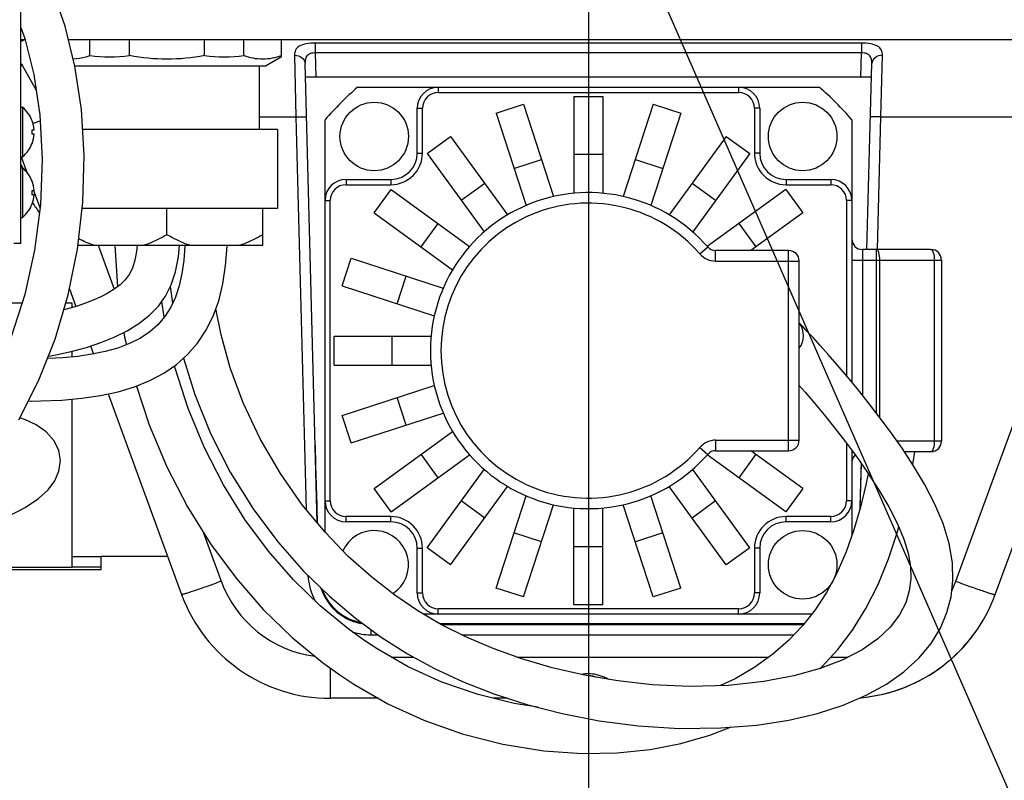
# Model space of a CAD drawing. Header units: millimetres. Extents: x 0 to 770, y -15 to 420.
# Tile 24 of 105: x 131 to 143, y 249 to 258. Entities that reach past the tile are written whole.
import ezdxf

# ---------------------------------------------------------------- set-up
doc = ezdxf.new("R2010")
doc.units = ezdxf.units.MM
doc.header["$LTSCALE"] = 32.67
doc.linetypes.add('CENTER', pattern=[0.6, 0.375, -0.075, 0.075, -0.075])
doc.linetypes.add('PHANTOM', pattern=[0.8, 0.45, -0.05, 0.1, -0.05, 0.1, -0.05])
doc.layers.get('0').update_dxf_attribs({"linetype": 'CONTINUOUS'})
for name, color, linetype in [('1_DESIGN', 7, 'CONTINUOUS'), ('ASSY', 7, 'CONTINUOUS'), ('AXIS', 7, 'CONTINUOUS'), ('CRV2', 7, 'CONTINUOUS'), ('DRA_ITEM', 7, 'CONTINUOUS'), ('DRAFT', 7, 'CONTINUOUS'), ('DRIV_DIM', 7, 'CONTINUOUS'), ('ROUND', 7, 'CONTINUOUS')]:
    doc.layers.add(name, color=color, linetype=linetype)
doc.styles.get("Standard").update_dxf_attribs({"font": 'txt', "width": 0.8})
doc.dimstyles.new('DIMSTYLE_10', dxfattribs={"dimtxt": 3.8, "dimasz": 1.8, "dimexe": 2, "dimexo": 1.5, "dimgap": 0.95, "dimtad": 1, "dimdec": 0, "dimlfac": 15, "dimdsep": 46, "dimtxsty": 'STANDARD', "dimblk": 'OPEN', "dimblk1": 'OPEN', "dimblk2": 'OPEN', "dimcen": 0.09, "dimadec": 0, "dimazin": 0, "dimtp": 0.001, "dimtm": 0.001, "dimtfac": 1, "dimtdec": 0, "dimtofl": 0, "dimtmove": 0, "dimatfit": 3, "dimldrblk": 'OPEN', "dimfxl": 1, "dimtolj": 1, "dimarcsym": 0})
doc.dimstyles.new('DIMSTYLE_12', dxfattribs={"dimtxt": 3.8, "dimasz": 1.8, "dimexe": 2, "dimexo": 1.5, "dimgap": 1.9, "dimtad": 1, "dimdec": 3, "dimlfac": 15, "dimdsep": 46, "dimtxsty": 'STANDARD', "dimblk": 'OPEN', "dimblk1": 'OPEN', "dimblk2": 'OPEN', "dimcen": 0.09, "dimadec": 0, "dimazin": 0, "dimtp": 0.5, "dimtm": 0.5, "dimtfac": 1, "dimtdec": 3, "dimtofl": 0, "dimtmove": 0, "dimatfit": 3, "dimldrblk": 'OPEN', "dimfxl": 1, "dimtolj": 1, "dimarcsym": 0})

# ---------------------------------------------------------------- blocks, each defined once
blk = doc.blocks.new('_OPEN')
at = {"color": 0, "linetype": 'BYBLOCK'}
for p, q in [((0, 0), (-1, 0.342)), ((-1, -0.342), (0, 0)), ((-1, 0), (0, 0))]:
    blk.add_line(p, q, dxfattribs=at)
blk = doc.blocks.new('*D36')
at = {"layer": 'DRIV_DIM', "color": 2, "linetype": 'CONTINUOUS'}
for p, q in [((227.6, 260.848), (227.6, 251.898)), ((227.6, 242.948), (227.6, 251.898)), ((128.25, 242.948), (229.6, 242.948))]:
    blk.add_line(p, q, dxfattribs=at)
at = {"layer": 'DRIV_DIM', "color": 2, "linetype": 'CONTINUOUS', "xscale": 1.8, "yscale": 1.8, "zscale": 1.8}
for p, rotation in [((227.6, 260.848), 90), ((227.6, 242.948), 270)]:
    blk.add_blockref('_OPEN', p, dxfattribs=dict(at, rotation=rotation))
blk = doc.blocks.new('*D44')
at = {"layer": 'DRIV_DIM', "color": 2, "linetype": 'CONTINUOUS'}
for p, q in [((23.705, 260.848), (10.415, 260.848)), ((260.905, 239.215), (264.077, 238.655))]:
    blk.add_line(p, q, dxfattribs=at)
for points in [[(13.044, 259.052), (12.415, 260.848), (11.812, 259.043)], [(262.388, 237.121), (262.107, 239.002), (261.177, 237.343)]]:
    blk.add_lwpolyline(points, dxfattribs=at)
for start, end in [(180, 265), (265, 350)]:
    blk.add_arc((138.217, 260.848), 125.802, start, end, dxfattribs=at)

msp = doc.modelspace()

# ---------------------------------------------------------------- linework, layer by layer
at = {"color": 7, "linetype": 'CONTINUOUS'}
for p, q in [((131.036915, 255.605214), (131.036915, 266.090214)), ((134.783158, 252.070154), (134.630986, 257.881377)), ((141.741211, 255.527714), (141.802844, 257.881377)), ((134.635359, 257.714381), (141.798471, 257.714381)), ((138.033582, 257.466105), (138.033582, 256.239294)), ((138.033582, 257.466105), (138.400248, 257.466105)), ((138.400248, 257.466105), (138.400248, 256.239294)), ((137.048017, 257.251933), (137.396738, 257.365239)), ((137.396738, 257.365239), (137.775843, 256.198472)), ((139.037092, 257.365239), (138.657986, 256.198472)), ((139.037092, 257.365239), (139.385813, 257.251933)), ((137.048017, 257.251933), (137.427123, 256.085166)), ((139.385813, 257.251933), (139.006707, 256.085166)), ((134.283582, 257.047714), (134.283582, 256.047714)), ((136.176872, 256.743686), (136.473512, 256.959208)), ((136.473512, 256.959208), (137.194614, 255.966696)), ((139.960318, 256.959208), (139.239216, 255.966696)), ((139.960318, 256.959208), (140.256957, 256.743686)), ((136.176872, 256.743686), (136.897974, 255.751175)), ((137.27463, 256.554491), (137.62335, 256.667797)), ((138.033582, 256.732772), (138.400248, 256.732772)), ((138.81048, 256.667797), (139.1592, 256.554491)), ((140.256957, 256.743686), (139.535856, 255.751175)), ((135.505421, 255.991117), (135.720943, 256.287757)), ((135.720943, 256.287757), (136.713454, 255.566655)), ((136.607915, 256.150407), (136.904555, 256.365929)), ((139.529275, 256.365929), (139.825915, 256.150407)), ((140.712887, 256.287757), (139.720376, 255.566655)), ((140.712887, 256.287757), (140.928408, 255.991117)), ((134.283582, 256.047714), (131.811665, 256.047714)), ((135.505421, 255.991117), (136.497933, 255.270015)), ((140.928408, 255.991117), (140.272237, 255.514381)), ((136.098701, 255.560075), (136.314222, 255.856714)), ((140.119608, 255.856714), (140.335129, 255.560075)), ((132.223901, 255.581047), (132.256843, 255.055091)), ((135.09939, 255.067891), (135.212696, 255.416612)), ((135.212696, 255.416612), (136.379463, 255.037506)), ((135.796832, 254.841279), (135.910138, 255.19)), ((132.925336, 255.057886), (132.955502, 254.849083)), ((135.09939, 255.067891), (136.266157, 254.688786)), ((131.049139, 254.847714), (129.013469, 254.847714)), ((131.683582, 254.847714), (131.60321, 254.847714)), ((131.683582, 254.792633), (131.683582, 254.847714)), ((132.847797, 254.669549), (132.818931, 254.873474)), ((134.998524, 254.064381), (134.998524, 254.431047)), ((134.998524, 254.431047), (136.225335, 254.431047)), ((135.731857, 254.064381), (135.731857, 254.431047)), ((131.683582, 254.168875), (131.683582, 254.240433)), ((134.998524, 254.064381), (136.225335, 254.064381)), ((135.09939, 253.427537), (136.266157, 253.806643)), ((135.910138, 253.305429), (135.796832, 253.65415)), ((131.130967, 253.610429), (131.167929, 253.609765)), ((131.683582, 251.507398), (131.683582, 253.633855)), ((135.212696, 253.078816), (135.09939, 253.427537)), ((135.212696, 253.078816), (136.379463, 253.457922)), ((135.505421, 252.504311), (136.497933, 253.225413)), ((135.720943, 252.207672), (136.713454, 252.928773)), ((136.314222, 252.638714), (136.098701, 252.935354)), ((140.712887, 252.207672), (139.720376, 252.928773)), ((140.335129, 252.935354), (140.119608, 252.638714)), ((140.928408, 252.504311), (140.272237, 252.981047)), ((142.32049, 252.805574), (142.346792, 252.967714)), ((141.655427, 252.251776), (141.670239, 252.817401)), ((136.176872, 251.751742), (136.897974, 252.744253)), ((140.256957, 251.751742), (139.535856, 252.744253)), ((135.720943, 252.207672), (135.505421, 252.504311)), ((136.473512, 251.536221), (137.194614, 252.528732)), ((137.048017, 251.243496), (137.427123, 252.410263)), ((139.385813, 251.243496), (139.006707, 252.410263)), ((139.960318, 251.536221), (139.239216, 252.528732)), ((140.928408, 252.504311), (140.712887, 252.207672)), ((136.904555, 252.1295), (136.607915, 252.345021)), ((137.396738, 251.130189), (137.775843, 252.296956)), ((139.037092, 251.130189), (138.657986, 252.296956)), ((139.825915, 252.345021), (139.529275, 252.1295)), ((138.033582, 251.029323), (138.033582, 252.256135)), ((138.400248, 251.029323), (138.400248, 252.256135)), ((137.62335, 251.827631), (137.27463, 251.940937)), ((139.1592, 251.940937), (138.81048, 251.827631)), ((136.473512, 251.536221), (136.176872, 251.751742)), ((138.400248, 251.762657), (138.033582, 251.762657)), ((140.256957, 251.751742), (139.960318, 251.536221)), ((132.050248, 251.479466), (132.050248, 251.647714)), ((132.050248, 251.647714), (132.890613, 251.647714)), ((130.181543, 251.479466), (132.050248, 251.479466)), ((130.209475, 251.507398), (131.683582, 251.507398)), ((137.396738, 251.130189), (137.048017, 251.243496)), ((139.385813, 251.243496), (139.037092, 251.130189)), ((138.400248, 251.029323), (138.033582, 251.029323)), ((136.334442, 250.793844), (140.94863, 250.793844))]:
    msp.add_line(p, q, dxfattribs=at)
at = {"color": 9, "linetype": 'CONTINUOUS'}
for p, q in [((134.760754, 258.015796), (134.768647, 257.714381)), ((141.665183, 257.714381), (141.673076, 258.015796)), ((131.683582, 251.644268), (132.050248, 251.644268)), ((131.683582, 251.510981), (132.050248, 251.510981))]:
    msp.add_line(p, q, dxfattribs=at)
at = {"color": 7, "linetype": 'CONTINUOUS'}
for points in [[(131.011387, 253.373877), (131.259323, 253.86434), (131.468505, 254.392921), (131.634263, 254.952554), (131.752485, 255.533362), (131.820655, 256.125853), (131.837381, 256.718497), (131.802927, 257.297737), (131.720188, 257.848023), (131.59618, 258.352231), (131.439578, 258.802108), (131.253745, 259.205348), (131.041793, 259.564407), (131.036915, 259.570974)], [(131.036915, 258.337974), (131.08591, 258.197062), (131.1973, 257.742835), (131.273426, 257.23267), (131.304591, 256.669957), (131.283125, 256.092308)], [(131.283125, 256.092308), (131.209251, 255.518647), (131.084427, 254.957418), (130.911967, 254.421265), (130.696242, 253.919596), (130.443158, 253.460797), (130.166146, 253.059376), (129.872181, 252.713341), (129.56205, 252.414847), (129.238704, 252.160805), (128.905519, 251.94883), (128.565997, 251.776512), (128.222212, 251.640684)], [(131.167449, 253.609761), (131.288712, 253.611562), (131.555192, 253.622636), (131.806895, 253.64463), (132.042818, 253.678706), (132.264816, 253.726342), (132.47401, 253.789286), (132.668467, 253.86849), (132.845722, 253.963657), (133.004298, 254.073887), (133.145514, 254.199734), (133.27002, 254.342238), (133.377772, 254.502778), (133.467788, 254.682792), (133.538113, 254.878655), (133.590593, 255.092816), (133.625724, 255.323683), (133.644748, 255.569727), (133.644952, 255.581047)], [(133.111074, 255.581047), (133.1107, 255.56815), (133.096499, 255.390194), (133.072332, 255.222474), (133.037355, 255.067183), (132.990825, 254.925461), (132.931243, 254.796629), (132.856957, 254.680213), (132.766928, 254.575391), (132.66153, 254.482967), (132.541474, 254.403202), (132.407959, 254.335949), (132.261767, 254.280468), (132.103882, 254.235917), (131.935102, 254.201299), (131.755592, 254.175584), (131.565274, 254.157852), (131.371442, 254.147653)], [(131.383627, 254.178444), (131.477932, 254.194834), (131.673854, 254.2378), (131.863696, 254.289185), (132.045151, 254.349309), (132.217122, 254.418968), (132.379086, 254.499566), (132.529256, 254.592466), (132.662985, 254.697479), (132.775266, 254.812533), (132.865425, 254.938363), (132.936872, 255.0809), (132.991825, 255.246329), (133.028827, 255.432818), (133.042934, 255.581047)], [(132.508499, 255.581047), (132.499989, 255.502259), (132.478499, 255.391732), (132.447526, 255.293401), (132.406973, 255.210918), (132.356625, 255.143791), (132.292537, 255.082067), (132.217522, 255.025374), (132.135211, 254.97426), (132.045836, 254.927449), (131.951331, 254.885108), (131.852492, 254.846814), (131.749345, 254.811989), (131.642159, 254.780442), (131.578449, 254.764115)], [(134.884229, 251.948416), (134.596705, 252.294734), (134.318753, 252.69076), (134.062638, 253.131693), (133.848831, 253.587692), (133.685351, 254.031652), (133.568854, 254.44963), (133.503639, 254.78264)], [(142.827924, 251.339209), (142.821451, 251.562889), (142.7809, 251.806213), (142.704334, 252.060432), (142.596442, 252.314045), (142.468594, 252.558665), (142.329539, 252.791759), (142.185381, 253.011859), (142.040466, 253.218268), (141.897273, 253.411587), (141.757131, 253.592686), (141.620957, 253.762341), (141.489496, 253.920922), (141.365134, 254.067), (141.250387, 254.198786), (141.147332, 254.314584), (141.058495, 254.412483), (140.986089, 254.491314), (140.930164, 254.55133), (140.883582, 254.600566)], [(132.337903, 254.479072), (132.346592, 254.420249), (132.369933, 254.321518)], [(133.093787, 254.153636), (133.23749, 253.691318), (133.436342, 253.199185), (133.685112, 252.709614), (133.97303, 252.24699), (134.285662, 251.82807), (134.610876, 251.458645), (134.93948, 251.138352), (135.267633, 250.861685), (135.595294, 250.621862), (135.926737, 250.411488), (136.268509, 250.224689), (136.630207, 250.056416), (137.020083, 249.903893), (137.439264, 249.76883), (137.884393, 249.654588), (138.353209, 249.564078), (138.844798, 249.500401), (139.365511, 249.467473), (139.893372, 249.471818), (140.346342, 249.508738), (140.751193, 249.571591), (141.115967, 249.657134), (141.441748, 249.762416), (141.731078, 249.88564), (141.986446, 250.026036), (142.208835, 250.183043), (142.398011, 250.355772), (142.552854, 250.542261), (142.670971, 250.736449), (142.753239, 250.93188), (142.804774, 251.131115), (142.827924, 251.339209)], [(135.374755, 250.582403), (135.171513, 250.728993), (134.820291, 251.018773), (134.484837, 251.345373), (134.167294, 251.70929), (133.870717, 252.11041), (133.599098, 252.547512), (133.357488, 253.017206), (133.151463, 253.51331), (132.98613, 254.027083), (132.979306, 254.056514)], [(132.498765, 253.799369), (132.658353, 253.309085), (132.880943, 252.777164), (133.14188, 252.272614), (133.435793, 251.80154), (133.757605, 251.367702), (134.103215, 250.972719), (134.469325, 250.617139), (134.85344, 250.300869), (135.073075, 250.142593)], [(140.883582, 253.807877), (140.958826, 253.721495), (141.078408, 253.581105), (141.204411, 253.429231), (141.334463, 253.267347), (141.468552, 253.094231), (141.606673, 252.907985), (141.747946, 252.706664), (141.888304, 252.491469), (142.018644, 252.270526), (142.128503, 252.056016), (142.209298, 251.861071), (142.261882, 251.683473), (142.290002, 251.517486), (142.295002, 251.359404), (142.276094, 251.206411), (142.230861, 251.056028), (142.153501, 250.904023), (142.036161, 250.749745), (141.878104, 250.601482), (141.678499, 250.462821), (141.435421, 250.336061), (141.148278, 250.224396), (140.817145, 250.131082), (140.435393, 250.058578), (139.990758, 250.011454), (139.496774, 249.998267), (139.024004, 250.019948), (138.58796, 250.06796), (138.165978, 250.139907), (137.759452, 250.233783), (137.374329, 250.346595), (137.01291, 250.475925), (136.675564, 250.620053), (136.359539, 250.779118), (136.058918, 250.955512), (135.766576, 251.153286), (135.474376, 251.380216), (135.178635, 251.644362), (134.884229, 251.948416)], [(129.577527, 251.770412), (129.94384, 251.847381), (130.284615, 251.936298), (130.599691, 252.038485), (130.872086, 252.149408), (131.090044, 252.262484), (131.257295, 252.375783), (131.378768, 252.48769), (131.463021, 252.600638), (131.51692, 252.723813), (131.535517, 252.857369), (131.515458, 252.984639), (131.456213, 253.107306), (131.355823, 253.219148), (131.228089, 253.307472), (131.094383, 253.370557), (131.022134, 253.395138)], [(141.756714, 252.693221), (141.727843, 252.548758), (141.660086, 252.267724), (141.576537, 251.981713), (141.476585, 251.700482), (141.360306, 251.432566), (141.319774, 251.356378)], [(141.146658, 250.223939), (141.168731, 250.244107), (141.371284, 250.465702), (141.555955, 250.70813), (141.727126, 250.982151), (141.882191, 251.289935), (142.013792, 251.613141), (142.118815, 251.929659), (142.143516, 252.019791)], [(141.295786, 251.311287), (141.2292, 251.186124), (141.085161, 250.966085), (140.927, 250.766557), (140.750033, 250.580447), (140.548489, 250.404116), (140.321716, 250.240673), (140.071632, 250.094252), (139.888342, 250.00872)], [(137.57487, 249.734027), (137.278301, 249.780412), (136.820526, 249.893683), (136.361985, 250.052907), (135.936897, 250.246714), (135.542079, 250.47223), (135.37478, 250.582386)], [(135.073112, 250.142568), (135.247843, 250.027274), (135.679203, 249.779528), (136.135036, 249.569387), (136.620935, 249.396772), (137.134109, 249.265502), (137.652344, 249.182517), (138.136146, 249.149211), (138.580086, 249.157243), (138.996199, 249.200597), (139.387195, 249.276001), (139.751662, 249.380461), (140.01291, 249.481561)]]:
    msp.add_lwpolyline(points, dxfattribs=at)
for centre, radius, start, end in [((138.216915, 254.247714), 4.433333, 131.2465334, 138.7534666), ((138.216915, 254.247714), 4.433333, 41.2465334, 48.7534666), ((140.670646, 254.437503), 0.266667, 323.1104572, 36.6284156), ((135.465889, 251.453161), 0.659251, 199.9872772, 259.2266193)]:
    msp.add_arc(centre, radius, start, end, dxfattribs=at)
for centre, major_axis, start_param, end_param in [((134.889806, 253.090998), (-0.133379, 5.093539), 1.570796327, 1.772602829), ((141.544024, 253.090998), (0.133379, 5.093539), -1.737161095, -1.623746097)]:
    msp.add_ellipse(centre, major_axis=major_axis, ratio=0.026167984, start_param=start_param, end_param=end_param, dxfattribs=at)
msp.add_open_spline([(131.036915, 255.605214), (131.036915, 255.604702), (131.033845, 255.60496), (131.030463, 255.60407), (131.022592, 255.60397), (131.007674, 255.603182), (130.98188, 255.602605), (130.959808, 255.60208), (130.947094, 255.601827)], degree=3, knots=[0, 0, 0, 0, 0.017091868, 0.066399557, 0.147848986, 0.260657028, 0.575874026, 1, 1, 1, 1], dxfattribs=at)
at = {"layer": '1_DESIGN', "color": 7, "linetype": 'CONTINUOUS'}
for p, q in [((131.056145, 257.327714), (131.056145, 256.701047)), ((131.176403, 257.157714), (131.177485, 257.157714)), ((131.176403, 257.043047), (131.201556, 257.043047)), ((131.201556, 256.985714), (131.176403, 256.985714)), ((131.177485, 256.871047), (131.176403, 256.871047)), ((131.056145, 256.561047), (131.056145, 255.934381)), ((131.176403, 256.391047), (131.177485, 256.391047)), ((131.176403, 256.276381), (131.201556, 256.276381)), ((131.201556, 256.219047), (131.176403, 256.219047)), ((131.177485, 256.104381), (131.176403, 256.104381))]:
    msp.add_line(p, q, dxfattribs=at)
for centre, radius, start, end in [((130.796915, 257.014381), 0.406667, 20.6377935, 50.3980729), ((130.796915, 257.014381), 0.405655, 4.0523328, 20.6916182), ((130.796915, 257.014381), 0.38057, 355.6800659, 4.3199341), ((130.796915, 257.014381), 0.405655, 339.3083818, 355.9476672), ((130.796915, 257.014381), 0.406667, 309.6019271, 339.3622065), ((130.796915, 256.247714), 0.406667, 20.6377935, 50.3980729), ((130.796915, 256.247714), 0.405655, 4.0523328, 20.6916182), ((130.796915, 256.247714), 0.38057, 355.6800659, 4.3199341), ((130.796915, 256.247714), 0.405655, 339.3083818, 355.9476672), ((130.796915, 256.247714), 0.406667, 309.6019271, 339.3622065)]:
    msp.add_arc(centre, radius, start, end, dxfattribs=at)
at = {"layer": 'ASSY', "color": 7, "linetype": 'CONTINUOUS'}
for p, q in [((131.036915, 257.327714), (131.056145, 257.327714)), ((131.036915, 256.701047), (131.056145, 256.701047)), ((131.036915, 256.561047), (131.056145, 256.561047)), ((131.036915, 255.934381), (131.056145, 255.934381))]:
    msp.add_line(p, q, dxfattribs=at)
for centre in [(135.506339, 256.95829), (140.927491, 256.95829), (140.927491, 251.537138)]:
    msp.add_circle(centre, 0.433333, dxfattribs=at)
msp.add_arc((135.506339, 251.537138), 0.433333, 302.8118852, 155.9422334, dxfattribs=at)
at = {"layer": 'AXIS', "color": 7, "linetype": 'CENTER'}
msp.add_line((138.216915, 260.847714), (138.216915, 147.835679), dxfattribs=at)
at = {"layer": 'AXIS', "color": 7, "linetype": 'CONTINUOUS'}
for p, q in [((131.908625, 257.981047), (131.908625, 258.181047)), ((132.408625, 257.981047), (132.408625, 258.181047)), ((133.358539, 257.981047), (133.358539, 258.181047)), ((133.858539, 257.981047), (133.858539, 258.181047)), ((134.333496, 257.964635), (134.333496, 258.181047)), ((134.333496, 257.964617), (134.131014, 257.847714)), ((134.131008, 257.847714), (131.720235, 257.847714)), ((134.050248, 257.847714), (134.050248, 257.047714)), ((134.283582, 257.047714), (131.817798, 257.047714)), ((132.883582, 255.714381), (132.883582, 256.047714)), ((134.096017, 255.581047), (134.096017, 256.047714)), ((131.757972, 255.581047), (134.096017, 255.581047))]:
    msp.add_line(p, q, dxfattribs=at)
for centre in [(132.158625, 259.909645), (133.608539, 259.909645)]:
    msp.add_arc(centre, 1.944734, 262.6140557, 277.3859443, dxfattribs=at)
for points, knots in [([(131.908625, 257.981047), (131.891414, 257.974663), (131.823288, 257.95179), (131.751622, 257.938777), (131.698159, 257.936403)], [0, 0, 0, 0, 0.255406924, 1, 1, 1, 1]), ([(133.358539, 257.981047), (133.20217, 257.952043), (132.883582, 257.919562), (132.564993, 257.952043), (132.408625, 257.981047)], [0, 0, 0, 0, 0.500000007, 1, 1, 1, 1]), ([(134.333496, 257.981047), (134.257943, 257.95302), (134.096017, 257.918586), (133.934091, 257.95302), (133.858539, 257.981047)], [0, 0, 0, 0, 0.500000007, 1, 1, 1, 1]), ([(132.883582, 255.714381), (132.86043, 255.701014), (132.76761, 255.649699), (132.670164, 255.606203), (132.594906, 255.581047)], [0, 0, 0, 0, 0.252004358, 1, 1, 1, 1]), ([(133.172257, 255.581047), (133.096999, 255.606203), (132.999553, 255.649699), (132.906734, 255.701014), (132.883582, 255.714381)], [0, 0, 0, 0, 0.747995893, 1, 1, 1, 1]), ([(134.096017, 255.714381), (134.072865, 255.701014), (133.980046, 255.649699), (133.8826, 255.606203), (133.807342, 255.581047)], [0, 0, 0, 0, 0.252004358, 1, 1, 1, 1])]:
    msp.add_open_spline(points, degree=3, knots=knots, dxfattribs=at)
msp.add_open_spline([(131.959821, 255.581047), (131.893755, 255.60313), (131.829481, 255.630927), (131.767289, 255.662306)], degree=3, dxfattribs=at)
at = {"layer": 'CRV2', "color": 4, "linetype": 'PHANTOM'}
for radius, start in [(123.080582, 10), (115.080582, 10), (35.146512, 185.1707561)]:
    msp.add_arc((138.216915, 260.847714), radius, start, 350, dxfattribs=at)
at = {"layer": 'DRA_ITEM', "color": 2, "linetype": 'CONTINUOUS'}
msp.add_line((138.216915, 260.847714), (157.267652, 217.242842), dxfattribs=at)
at = {"layer": 'DRAFT', "color": 7, "linetype": 'CONTINUOUS'}
for centre, start, end in [((134.947387, 251.847714), 200.1260733, 270), ((141.486443, 251.847714), 275.0715692, 339.8739267)]:
    msp.add_arc(centre, 2, start, end, dxfattribs=at)
at = {"layer": 'ROUND', "color": 7, "linetype": 'CONTINUOUS'}
for p, q in [((131.089837, 258.181047), (131.036915, 258.181047)), ((145.54608, 258.181047), (131.638282, 258.181047)), ((143.364319, 251.15954), (145.884907, 258.03767)), ((135.294017, 257.581047), (141.139813, 257.581047)), ((136.050248, 256.747714), (136.050248, 257.314381)), ((140.383582, 257.314381), (140.383582, 256.747714)), ((134.883582, 251.949196), (134.883582, 257.170612)), ((141.550248, 257.170612), (141.550248, 253.847637)), ((131.03853, 256.701642), (131.110472, 256.505326)), ((135.150248, 256.414381), (135.716915, 256.414381)), ((140.716915, 256.414381), (141.283582, 256.414381)), ((131.194373, 256.276381), (131.277587, 256.049306)), ((139.726989, 255.559092), (139.72668, 255.559438)), ((142.550248, 255.527714), (141.683582, 255.527714)), ((140.750248, 255.514381), (139.826608, 255.514381)), ((140.883582, 253.114381), (140.883582, 255.381047)), ((142.683582, 255.394381), (142.683582, 253.101047)), ((131.650419, 255.03193), (131.732804, 254.807121)), ((131.91623, 254.306592), (131.953438, 254.205059)), ((132.138781, 253.699298), (133.069511, 251.15954)), ((139.726674, 252.935986), (139.726838, 252.936166)), ((139.826608, 252.981047), (140.750248, 252.981047)), ((141.550248, 252.98407), (141.550248, 251.907746)), ((142.550248, 252.967714), (142.214294, 252.967714)), ((135.716915, 252.081047), (135.150248, 252.081047)), ((141.283582, 252.081047), (140.716915, 252.081047)), ((136.050248, 251.181047), (136.050248, 251.747714)), ((140.383582, 251.747714), (140.383582, 251.181047)), ((141.044176, 250.914381), (136.129015, 250.914381)), ((136.356251, 250.781047), (140.938486, 250.781047)), ((135.560482, 249.847714), (134.947387, 249.847714)), ((137.194439, 249.847714), (137.006305, 249.847714))]:
    msp.add_line(p, q, dxfattribs=at)
at = {"layer": 'ROUND', "color": 9, "linetype": 'CONTINUOUS'}
for p, q in [((134.760754, 258.140191), (134.760754, 258.015796)), ((141.673076, 258.140191), (134.760754, 258.140191)), ((141.673076, 258.140191), (141.673076, 258.015796)), ((141.673076, 258.015796), (134.760754, 258.015796)), ((134.497699, 257.985093), (134.515352, 257.207224)), ((141.918478, 257.207224), (141.936131, 257.985093)), ((131.04969, 257.859397), (131.226866, 257.544087)), ((136.316915, 257.581047), (136.316915, 257.514381)), ((136.316915, 257.514381), (140.116915, 257.514381)), ((140.116915, 257.581047), (140.116915, 257.514381)), ((136.050248, 257.314381), (136.116915, 257.314381)), ((136.116915, 256.747714), (136.116915, 257.314381)), ((140.383582, 257.314381), (140.316915, 257.314381)), ((140.316915, 257.314381), (140.316915, 256.747714)), ((134.050248, 257.207224), (134.515352, 257.207224)), ((134.515352, 257.207224), (134.64553, 252.235925)), ((141.874498, 255.527714), (141.918478, 257.207224)), ((141.918478, 257.207224), (145.017677, 257.207224)), ((142.863552, 251.329092), (145.017677, 257.207224)), ((136.050248, 256.747714), (136.116915, 256.747714)), ((140.383582, 256.747714), (140.316915, 256.747714)), ((135.150248, 256.414381), (135.150248, 256.347714)), ((135.716915, 256.414381), (135.716915, 256.347714)), ((140.716915, 256.414381), (140.716915, 256.347714)), ((141.283582, 256.414381), (141.283582, 256.347714)), ((135.150248, 256.347714), (135.716915, 256.347714)), ((140.716915, 256.347714), (141.283582, 256.347714)), ((134.883582, 256.147714), (134.950248, 256.147714)), ((134.950248, 252.347714), (134.950248, 256.147714)), ((141.550248, 256.147714), (141.483582, 256.147714)), ((141.483582, 256.147714), (141.483582, 253.927869)), ((132.012089, 255.581047), (132.216057, 255.024464)), ((139.625396, 255.472714), (139.726002, 255.560214)), ((141.683582, 255.527714), (141.683582, 253.684319)), ((141.861945, 253.45724), (141.861945, 255.527714)), ((139.826608, 255.381047), (139.826608, 255.514381)), ((140.750248, 252.981047), (140.750248, 255.514381)), ((139.826608, 255.381047), (140.883582, 255.381047)), ((141.550248, 255.394381), (142.683582, 255.394381)), ((141.904108, 253.402358), (141.904108, 255.394381)), ((142.592412, 255.394381), (142.592412, 253.101047)), ((139.826608, 253.114381), (140.883582, 253.114381)), ((139.826608, 253.114381), (139.826608, 252.981047)), ((141.483582, 253.073964), (141.483582, 252.347714)), ((142.683582, 253.101047), (142.122764, 253.101047)), ((139.625396, 253.022714), (139.726002, 252.935214)), ((134.883582, 252.347714), (134.950248, 252.347714)), ((141.550248, 252.347714), (141.483582, 252.347714)), ((135.150248, 252.081047), (135.150248, 252.147714)), ((135.716915, 252.147714), (135.150248, 252.147714)), ((135.716915, 252.081047), (135.716915, 252.147714)), ((141.283582, 252.147714), (140.716915, 252.147714)), ((140.716915, 252.081047), (140.716915, 252.147714)), ((141.283582, 252.081047), (141.283582, 252.147714)), ((133.342128, 251.951663), (133.570278, 251.329092)), ((136.050248, 251.747714), (136.116915, 251.747714)), ((136.116915, 251.181047), (136.116915, 251.747714)), ((140.383582, 251.747714), (140.316915, 251.747714)), ((140.316915, 251.747714), (140.316915, 251.181047)), ((136.050248, 251.181047), (136.116915, 251.181047)), ((140.383582, 251.181047), (140.316915, 251.181047)), ((136.316915, 250.914381), (136.316915, 250.981047)), ((140.116915, 250.981047), (136.316915, 250.981047)), ((140.116915, 250.914381), (140.116915, 250.981047)), ((135.466353, 250.651204), (135.466353, 250.716237)), ((135.466353, 250.651204), (135.555204, 250.651204)), ((136.613674, 250.651204), (140.817315, 250.651204)), ((135.726158, 250.367086), (136.007975, 250.367086)), ((137.317066, 250.367086), (140.497111, 250.367086)), ((141.281143, 250.367086), (141.486443, 250.367086)), ((141.486443, 250.367086), (141.486443, 250.362668)), ((134.947387, 250.233168), (134.947387, 249.847714))]:
    msp.add_line(p, q, dxfattribs=at)
at = {"layer": 'ROUND', "color": 7, "linetype": 'CONTINUOUS'}
for centre, radius, start, end in [((138.216915, 260.847714), 8.166667, 339.8739267, 78.4582522), ((131.110307, 258.047714), 0.133333, 98.6570366, 123.5342982), ((136.316915, 257.314381), 0.266667, 90, 180), ((140.116915, 257.314381), 0.266667, 0, 90), ((135.716915, 256.747714), 0.333333, 270, 360), ((140.716915, 256.747714), 0.333333, 180, 270), ((135.150248, 256.147714), 0.266667, 90, 180), ((141.283582, 256.147714), 0.266667, 0, 90), ((138.216915, 254.247714), 2, 41.0144997, 318.9855003), ((141.683582, 255.661047), 0.133333, 180, 270), ((139.826608, 255.647714), 0.133333, 221.0144997, 270), ((142.550248, 255.394381), 0.133333, 0, 90), ((140.750248, 255.381047), 0.133333, 0, 90), ((140.750248, 253.114381), 0.133333, 270, 360), ((142.550248, 253.101047), 0.133333, 270, 360), ((139.826608, 252.847714), 0.133333, 90, 138.9855003), ((141.683582, 252.834381), 0.133333, 134.2942856, 180), ((135.150248, 252.347714), 0.266667, 180, 270), ((141.283582, 252.347714), 0.266667, 270, 360), ((135.716915, 251.747714), 0.333333, 0, 90), ((140.716915, 251.747714), 0.333333, 90, 180), ((135.466353, 251.447714), 0.666667, 198.0089227, 261.3442756), ((136.316915, 251.181047), 0.266667, 180, 270), ((140.116915, 251.181047), 0.266667, 270, 360), ((134.947387, 251.847714), 2, 200.1260733, 270), ((141.486443, 251.847714), 2, 274.9813252, 339.8739267)]:
    msp.add_arc(centre, radius, start, end, dxfattribs=at)
at = {"layer": 'ROUND', "color": 9, "linetype": 'CONTINUOUS'}
for centre, radius, start, end in [((134.627322, 259.86925), 4.10353, 208.9456334, 209.3265398), ((130.899993, 258.616035), 0.771304, 280.223995, 281.1911148), ((136.316915, 257.314381), 0.2, 90, 180), ((140.116915, 257.314381), 0.2, 0, 90), ((125.369566, 273.648776), 17.518064, 289.3942933, 289.709159), ((135.716915, 256.747714), 0.4, 270, 360), ((140.716915, 256.747714), 0.4, 180, 270), ((138.216915, 260.847714), 8.342583, 210.5886453, 211.0699555), ((135.150248, 256.147714), 0.2, 90, 180), ((141.283582, 256.147714), 0.2, 0, 90), ((138.216915, 260.847714), 8.475871, 213.8977982, 214.9302523), ((138.216915, 254.247714), 1.866667, 41.0144997, 318.9855003), ((139.826608, 255.647714), 0.266667, 221.0144997, 270), ((139.826608, 252.847714), 0.266667, 90, 138.9855003), ((135.150248, 252.347714), 0.2, 180, 270), ((141.283582, 252.347714), 0.2, 270, 360), ((135.716915, 251.747714), 0.4, 0, 90), ((140.716915, 251.747714), 0.4, 90, 180), ((134.947387, 251.833754), 1.466668, 200.1260954, 262.4935501), ((141.485518, 251.83414), 1.467668, 334.8195678, 339.8721764), ((136.316915, 251.181047), 0.2, 180, 270), ((140.116915, 251.181047), 0.2, 270, 360), ((135.467066, 251.455852), 0.804648, 252.6262588, 269.9492077), ((141.486437, 251.832401), 1.465315, 270.0002594, 270.3623713), ((138.216932, 249.840546), 0.291724, 89.8936251, 90.8683345)]:
    msp.add_arc(centre, radius, start, end, dxfattribs=at)
for points, knots in [([(134.760754, 258.140191), (134.721921, 258.140191), (134.652668, 258.135267), (134.561717, 258.110883), (134.503837, 258.054973), (134.497191, 258.007475), (134.497699, 257.985093)], [0, 0, 0, 0, 0.338739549, 0.605158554, 0.804712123, 1, 1, 1, 1]), ([(141.936131, 257.985093), (141.936639, 258.007474), (141.929995, 258.054967), (141.872124, 258.110878), (141.781171, 258.135266), (141.711914, 258.140191), (141.673076, 258.140191)], [0, 0, 0, 0, 0.195271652, 0.39480584, 0.661216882, 1, 1, 1, 1]), ([(134.760754, 258.015796), (134.739863, 258.01634), (134.700792, 258.012949), (134.636633, 257.972336), (134.630119, 257.91452), (134.630986, 257.881377)], [0, 0, 0, 0, 0.292317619, 0.536255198, 1, 1, 1, 1]), ([(141.802844, 257.881377), (141.803711, 257.914518), (141.797199, 257.972329), (141.733043, 258.012949), (141.69397, 258.016339), (141.673076, 258.015796)], [0, 0, 0, 0, 0.463714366, 0.707645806, 1, 1, 1, 1]), ([(134.497699, 257.985093), (134.53033, 257.985395), (134.594155, 257.969188), (134.630252, 257.909402), (134.630986, 257.881377)], [0, 0, 0, 0, 0.537903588, 1, 1, 1, 1]), ([(141.936131, 257.985093), (141.903499, 257.985395), (141.839675, 257.969188), (141.803577, 257.909402), (141.802844, 257.881377)], [0, 0, 0, 0, 0.5379033, 1, 1, 1, 1]), ([(134.515352, 257.207224), (134.532345, 257.207669), (134.557044, 257.208212), (134.58839, 257.208571), (134.608472, 257.208761), (134.624433, 257.208458), (134.63757, 257.208778), (134.643326, 257.207416), (134.648616, 257.208107), (134.64864, 257.207224)], [0, 0, 0, 0, 0.382313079, 0.555027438, 0.706419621, 0.830693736, 0.923098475, 0.980143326, 1, 1, 1, 1]), ([(141.918478, 257.207224), (141.901485, 257.207669), (141.876786, 257.208212), (141.84544, 257.208571), (141.825358, 257.208761), (141.809397, 257.208458), (141.79626, 257.208778), (141.790504, 257.207416), (141.785213, 257.208107), (141.78519, 257.207224)], [0, 0, 0, 0, 0.382313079, 0.555027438, 0.706419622, 0.830693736, 0.923098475, 0.980143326, 1, 1, 1, 1]), ([(141.904108, 255.394381), (141.904108, 255.426076), (141.899404, 255.469346), (141.883092, 255.514639), (141.868299, 255.527714), (141.861945, 255.527714)], [0, 0, 0, 0, 0.65071966, 0.869549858, 1, 1, 1, 1]), ([(142.550248, 255.527714), (142.556602, 255.527714), (142.571396, 255.514639), (142.587708, 255.469346), (142.592412, 255.426076), (142.592412, 255.394381)], [0, 0, 0, 0, 0.130450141, 0.349280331, 1, 1, 1, 1]), ([(142.592412, 253.101047), (142.592412, 253.069352), (142.587708, 253.026082), (142.571396, 252.980789), (142.556602, 252.967714), (142.550248, 252.967714)], [0, 0, 0, 0, 0.65071967, 0.869549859, 1, 1, 1, 1]), ([(133.570278, 251.329092), (133.537924, 251.317244), (133.474449, 251.294168), (133.382176, 251.261135), (133.297079, 251.231206), (133.222305, 251.20545), (133.160946, 251.185004), (133.118748, 251.171447), (133.093919, 251.164301), (133.081039, 251.160642), (133.074743, 251.159799), (133.069837, 251.158651), (133.069511, 251.15954)], [0, 0, 0, 0, 0.195343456, 0.382918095, 0.555613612, 0.706873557, 0.8309595, 0.923178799, 0.956205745, 0.98008234, 0.994628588, 1, 1, 1, 1]), ([(142.863552, 251.329092), (142.895906, 251.317244), (142.959381, 251.294168), (143.051654, 251.261135), (143.136751, 251.231206), (143.211525, 251.20545), (143.272884, 251.185004), (143.315082, 251.171447), (143.339911, 251.164301), (143.35279, 251.160642), (143.359087, 251.159799), (143.363993, 251.158651), (143.364319, 251.15954)], [0, 0, 0, 0, 0.195343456, 0.382918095, 0.555613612, 0.706873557, 0.8309595, 0.923178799, 0.956205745, 0.98008234, 0.994628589, 1, 1, 1, 1]), ([(138.474048, 250.087523), (138.454183, 250.096944), (138.373233, 250.133295), (138.284561, 250.158257), (138.217524, 250.158361)], [0, 0, 0, 0, 0.246975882, 1, 1, 1, 1])]:
    msp.add_open_spline(points, degree=3, knots=knots, dxfattribs=at)
for points in [[(134.667869, 251.401991), (134.674782, 251.289856), (134.706519, 251.176838), (134.759002, 251.077501)], [(138.217524, 250.158361), (138.187751, 250.158407), (138.157844, 250.154931), (138.128727, 250.148716)], [(138.325791, 250.112987), (138.291068, 250.124786), (138.254147, 250.1322), (138.217474, 250.13227)]]:
    msp.add_open_spline(points, degree=3, dxfattribs=at)

# ---------------------------------------------------------------- dimensions: what is measured, and where the dimension line sits
at = {"layer": 'DRIV_DIM', "color": 2, "linetype": 'CONTINUOUS'}
dim = msp.add_angular_dim_2l(base=(127.252567, 135.524642), line1=((26.462897, 260.847714), (25.20488, 260.847714)), line2=((258.188721, 239.693448), (259.427627, 239.474995)), dimstyle='DIMSTYLE_12', override={"dimtad": 2}, dxfattribs=at)
dim.commit()
dim.dimension.update_dxf_attribs({"geometry": '*D44', "text_midpoint": (121.715861, 136.132821), "dimtype": 162})
dim = msp.add_linear_dim(base=(227.6001338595, 242.9477141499), p1=(138.2169148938, 260.8477141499), p2=(126.7502482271, 242.9477141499), angle=270, dimstyle='DIMSTYLE_10', dxfattribs=at)
dim.commit()
dim.dimension.update_dxf_attribs({"geometry": '*D36', "text_midpoint": (227.6001338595, 247.3377141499), "dimtype": 160})

doc.saveas('drawing.dxf')
